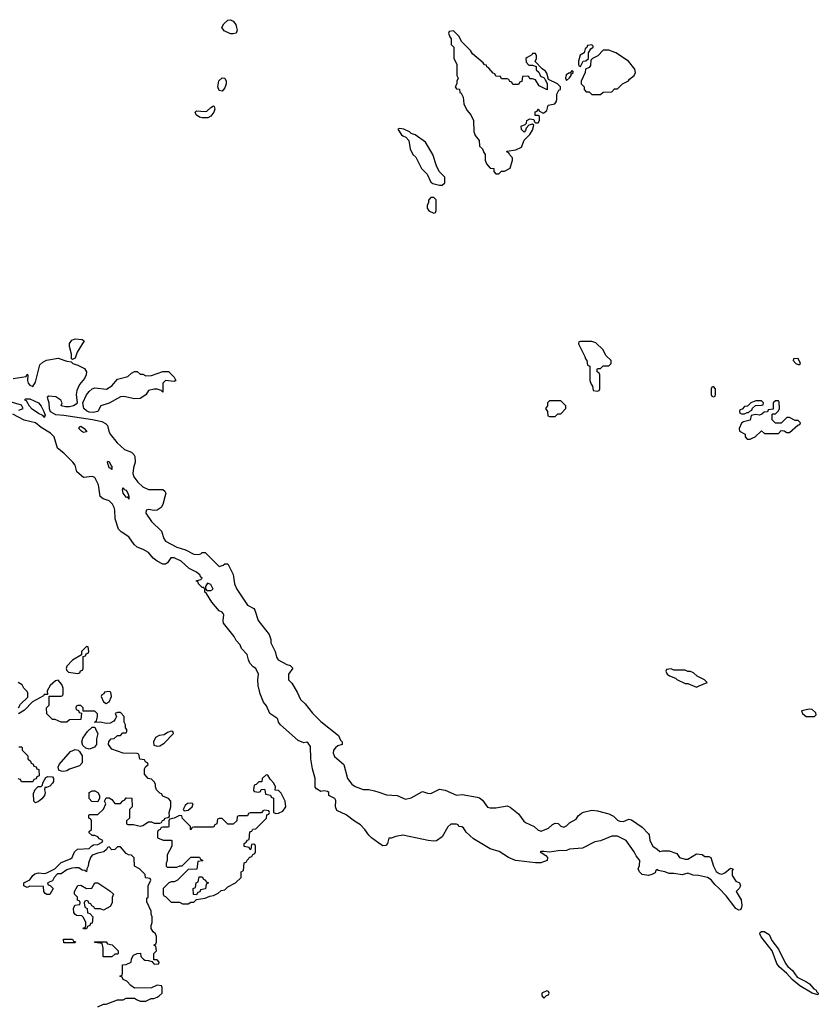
# Model space of a CAD drawing. Header units: inches. Extents: x 2710684 to 2828758, y 857022 to 965663.
# Tile 36 of 256: x 2727457 to 2733113, y 890531 to 897505. Entities that reach past the tile are written whole.
import ezdxf

# ---------------------------------------------------------------- set-up
doc = ezdxf.new("R2010")
doc.units = ezdxf.units.IN
doc.header["$MEASUREMENT"] = 0
doc.layers.add('C7829', color=7, linetype='Continuous')
doc.layers.add('C7839', color=7, linetype='Continuous')

msp = doc.modelspace()

# ---------------------------------------------------------------- linework, layer by layer
at = {"layer": 'C7829', "color": 4}
for points, elevation in [([(2728970, 897403.6), (2728950, 897405.4), (2728905.2, 897425.2), (2728888.6, 897450), (2728903.3, 897476.7), (2728930, 897500.5), (2728950, 897504.9), (2728970, 897494.8), (2728987.7, 897470), (2728993.4, 897450), (2728996.3, 897430), (2728990, 897409.6)], 12), ([(2728890, 896999), (2728870, 897004), (2728860.9, 897030), (2728867.2, 897072.8), (2728890, 897094), (2728910, 897090.7), (2728920.5, 897070), (2728919.3, 897050), (2728910, 897022)], 12), ([(2728790, 896809.5), (2728750, 896809.6), (2728730, 896815.1), (2728706, 896830), (2728699, 896850), (2728710, 896858.8), (2728770, 896854), (2728782.7, 896857.3), (2728810, 896882.8), (2728830, 896894), (2728834.8, 896890), (2728839.1, 896870), (2728832.7, 896850), (2728810, 896821.2)], 12), ([(2727830, 895098), (2727823.1, 895103.1), (2727823.1, 895136.9), (2727809.2, 895190), (2727809.2, 895210.8), (2727825.2, 895234.8), (2727850, 895244.7), (2727899.6, 895239.6), (2727914, 895230), (2727864.7, 895150), (2727850, 895108)], 12), ([(2728310, 894994), (2728330, 894994), (2728350, 894982), (2728390, 894984.7), (2728470, 895012), (2728510, 895012), (2728550, 894972), (2728562, 894950), (2728550, 894942), (2728490, 894948.7), (2728479.8, 894940.2), (2728471.3, 894930), (2728470, 894866), (2728458, 894878), (2728430, 894888.7), (2728410, 894888.7), (2728370, 894878), (2728350, 894848), (2728310, 894822), (2728270, 894819), (2728195.5, 894835.5), (2728170, 894833.2), (2728090.5, 894789.5), (2728031, 894770), (2728010, 894729.2), (2727976.7, 894723.3), (2727950, 894725.1), (2727930, 894734.5), (2727912.3, 894750), (2727905.2, 894790), (2727930, 894846.8), (2727950, 894870.8), (2727970, 894890.7), (2727990, 894896.3), (2728072.3, 894887.7), (2728110, 894910.7), (2728150, 894958.8), (2728223.1, 894976.9), (2728250, 895002), (2728270, 895014), (2728290, 895014)], 12), ([(2727630, 894689.7), (2727620.2, 894700.2), (2727590, 894714.3), (2727546, 894746), (2727527.2, 894767.2), (2727504.6, 894804.6), (2727493.2, 894810), (2727500.1, 894819.9), (2727530, 894819.5), (2727590.4, 894790), (2727610, 894768.2), (2727628.7, 894730), (2727636.4, 894703.6), (2727631, 894691), (2727634, 894690)], 8), ([(2727910, 894582), (2727894, 894590), (2727876, 894610), (2727880.1, 894619.9), (2727890, 894626.8), (2727914, 894610), (2727930.8, 894589.2), (2727930, 894586)], 8), ([(2728110, 894318), (2728105.2, 894325.2), (2728089.6, 894330), (2728078, 894370), (2728082, 894378), (2728090, 894376), (2728104.7, 894344.7), (2728110, 894342)], 8), ([(2728230, 894108), (2728226, 894126), (2728219.1, 894120.9), (2728210, 894122), (2728189.7, 894150), (2728184.8, 894175.2), (2728188.9, 894191.1), (2728198, 894178), (2728211.7, 894171.7), (2728223, 894150), (2728230.6, 894129.4)], 8), ([(2728786.4, 893513.6), (2728772, 893490), (2728772.7, 893472.7), (2728782, 893462), (2728810, 893461), (2728828, 893470), (2728810, 893504)], 12), ([(2727930, 893066), (2727894, 893030), (2727894, 893006), (2727830, 892968.7), (2727790, 892926), (2727786.8, 892910), (2727790, 892894), (2727803.6, 892883.6), (2727870, 892874), (2727882, 892878), (2727887.3, 892892.7), (2727902, 892898), (2727906, 892910), (2727906, 892994), (2727922, 892998), (2727927.3, 893012.7), (2727942, 893018), (2727946, 893030), (2727942, 893062)], 16), ([(2728090, 892746), (2728058, 892742), (2728054, 892730), (2728038, 892722), (2728034, 892710), (2728050, 892674), (2728070, 892662), (2728090, 892674), (2728108, 892710), (2728102, 892742)], 16), ([(2727950, 892337.2), (2727924.5, 892344.5), (2727903.6, 892363.6), (2727897, 892390), (2727903.9, 892416.1), (2727938, 892462), (2727970, 892494), (2727990, 892494), (2727998, 892470), (2728011, 892450), (2728001, 892410), (2728002, 892370), (2727986.8, 892353.2), (2727970, 892344)], 16), ([(2728530, 892466), (2728503.6, 892456.4), (2728479.6, 892440.4), (2728445.4, 892434.6), (2728419.8, 892420.2), (2728404.7, 892390), (2728406.4, 892366.4), (2728430, 892358), (2728450, 892362), (2728480.4, 892379.6), (2728546, 892450), (2728542, 892462)], 16), ([(2727770, 892179.3), (2727750, 892181.2), (2727735.3, 892190), (2727728.7, 892210), (2727737.2, 892230), (2727817.6, 892322.4), (2727850, 892336.3), (2727870.6, 892330.6), (2727881.1, 892321.1), (2727898.8, 892290), (2727898.8, 892241.2), (2727879.8, 892220.2), (2727810, 892197.2), (2727790, 892184)], 16), ([(2727570, 891958), (2727558, 891970), (2727555.3, 892024.7), (2727567.3, 892052.7), (2727587.3, 892072.7), (2727610, 892074), (2727618, 892082), (2727620.4, 892099.6), (2727642, 892138), (2727656.4, 892143.6), (2727690, 892142), (2727696, 892130), (2727696, 892110), (2727690, 892098), (2727670, 892075.3), (2727646, 892066), (2727634, 892066), (2727632, 892050), (2727638, 892030), (2727632, 892010), (2727614.4, 891985.6), (2727590, 891968)], 16), ([(2729203.6, 892156.4), (2729174, 892130), (2729172.7, 892107.3), (2729150, 892106), (2729132.7, 892087.3), (2729118, 892082), (2729114, 892050), (2729118, 892038), (2729150, 892034), (2729162, 892038), (2729167.3, 892052.7), (2729190, 892054), (2729194, 892050), (2729198, 892018), (2729232.7, 892012.7), (2729238, 891998), (2729254, 891990), (2729254, 891890), (2729270, 891882), (2729290, 891884.7), (2729320.4, 891899.6), (2729338, 891922), (2729342, 891930), (2729338, 891970), (2729310, 892026), (2729290, 892046), (2729267.3, 892047.3), (2729268, 892070), (2729256.4, 892096.4), (2729230, 892126), (2729214.6, 892154.6)], 16), ([(2728010, 891966), (2727967.3, 891967.3), (2727948.4, 891988.4), (2727948.9, 892031.1), (2727970, 892042), (2727990, 892042), (2728011.1, 892031.1), (2728022, 892010), (2728022, 891990)], 16), ([(2728676.4, 891956.4), (2728646.4, 891953.6), (2728630, 891938), (2728614, 891910), (2728622, 891902), (2728650, 891904.7), (2728678, 891930), (2728686, 891950)], 16), ([(2729190, 891906), (2729178, 891902), (2729170, 891886), (2729090, 891886), (2729078, 891882), (2729070, 891866), (2729010, 891866), (2728998, 891862), (2728994, 891830), (2728970, 891806), (2728930, 891806), (2728890, 891846), (2728870, 891846), (2728858, 891842), (2728854, 891810), (2728838, 891802), (2728830, 891786), (2728690, 891786), (2728678, 891782), (2728670, 891766), (2728666, 891770), (2728666, 891790), (2728610, 891846), (2728606, 891866), (2728590, 891868), (2728551.6, 891848.4), (2728518, 891842), (2728514, 891830), (2728514, 891790), (2728510, 891786), (2728470, 891786), (2728458, 891782), (2728452, 891768), (2728438, 891762), (2728434, 891750), (2728434, 891710), (2728472.7, 891692.7), (2728530, 891694), (2728534, 891690), (2728534, 891650), (2728502, 891590), (2728502, 891550), (2728494, 891530), (2728494, 891510), (2728502, 891502), (2728570, 891502), (2728592, 891512), (2728608, 891512), (2728670, 891574), (2728730, 891574), (2728738, 891558), (2728754, 891550), (2728750, 891546), (2728718, 891542), (2728712.7, 891487.3), (2728650, 891486), (2728574, 891410), (2728550, 891398), (2728530, 891398), (2728514, 891390), (2728474, 891350), (2728474, 891310), (2728478, 891298), (2728490, 891294), (2728530, 891254), (2728590, 891254), (2728610, 891242), (2728650, 891242), (2728670, 891254), (2728690, 891254), (2728710, 891274), (2728770, 891282), (2728803.1, 891296.9), (2728830, 891302), (2728862, 891318), (2728884, 891336), (2728910, 891342), (2728930, 891362), (2728986, 891390), (2729026, 891430), (2729026, 891470), (2729042, 891478), (2729047.3, 891532.7), (2729062, 891538), (2729067.3, 891552.7), (2729087.3, 891572.7), (2729102, 891578), (2729107.3, 891592.7), (2729122, 891598), (2729126, 891610), (2729126, 891650), (2729122, 891662), (2729110, 891666), (2729098, 891662), (2729094, 891630), (2729090, 891626), (2729082, 891642), (2729047.3, 891647.3), (2729046, 891670), (2729062, 891678), (2729070, 891694), (2729082, 891698), (2729087.3, 891752.7), (2729102, 891758), (2729108.4, 891771.6), (2729130, 891774), (2729206, 891850), (2729207.3, 891872.7), (2729222, 891878), (2729226, 891890), (2729222, 891902)], 16), ([(2728050, 891198), (2728030, 891206), (2727990, 891206), (2727982, 891222), (2727967.3, 891227.3), (2727962, 891242), (2727947.3, 891247.3), (2727942, 891262), (2727930, 891266), (2727918, 891262), (2727914, 891250), (2727918, 891218), (2727934, 891210), (2727938, 891178), (2727952.7, 891172.7), (2727974, 891150), (2727970, 891106), (2727958, 891102), (2727954, 891090), (2727938, 891082), (2727930, 891066), (2727910, 891066), (2727906, 891070), (2727922, 891078), (2727926, 891090), (2727926, 891110), (2727910, 891146), (2727898, 891158), (2727860.4, 891160.4), (2727848, 891168), (2727840.4, 891180.4), (2727838, 891210), (2727847.3, 891232.7), (2727882, 891238), (2727886, 891250), (2727882, 891262), (2727867.3, 891267.3), (2727866, 891290), (2727846, 891310), (2727846, 891330), (2727868.4, 891371.6), (2727890, 891374), (2727930, 891352), (2727967.3, 891352.7), (2727988.9, 891391.1), (2728010, 891392), (2728095.3, 891335.3), (2728122, 891310), (2728112.7, 891287.3), (2728112, 891250), (2728096.9, 891223.1)], 16), ([(2728710, 891306), (2728687.3, 891307.3), (2728686, 891350), (2728702, 891358), (2728706, 891390), (2728722, 891398), (2728727.3, 891432.7), (2728750, 891434), (2728758, 891418), (2728774, 891410), (2728778, 891398), (2728794, 891390), (2728778, 891382), (2728772, 891348), (2728738, 891342), (2728732.7, 891327.3), (2728718, 891322)], 16), ([(2727770, 890966), (2727768.4, 890991.6), (2727831.6, 890991.6), (2727838, 890978), (2727852.7, 890972.7), (2727850, 890966)], 16), ([(2728047.3, 890867.3), (2728047.3, 890927.3), (2728042, 890962), (2727988.4, 890968.4), (2727987.3, 890972.7), (2728070, 890974), (2728078, 890958), (2728111.1, 890951.1), (2728154, 890910), (2728154, 890890), (2728150, 890886), (2728130, 890886), (2728110, 890868)], 16)]:
    msp.add_lwpolyline(points, close=True, dxfattribs=dict(at, elevation=elevation))
for points, elevation in [([(2727410, 894963.8), (2727502, 894978), (2727510, 894994), (2727514, 894990), (2727511.3, 894950), (2727516, 894930), (2727530, 894916), (2727550, 894906), (2727570, 894938), (2727600.5, 895059.5), (2727620.7, 895079.3), (2727647.9, 895092.1), (2727730, 895108), (2727790, 895086.8), (2727822, 895082), (2727834, 895070), (2727870, 895058.8), (2727915.3, 895035.2), (2727930.2, 895010.2), (2727926.7, 894990), (2727915.8, 894964.2), (2727879.9, 894920.1), (2727860.9, 894879.1), (2727857.1, 894850), (2727864, 894790), (2727858, 894782), (2727838, 894770), (2727810, 894762.7), (2727782, 894762), (2727750, 894769), (2727758, 894790), (2727749, 894810), (2727712.8, 894832.8), (2727662.4, 894837.6), (2727651, 894830), (2727664.4, 894790), (2727666.3, 894750), (2727673, 894730), (2727710, 894707.4), (2727770, 894704.6), (2727971.9, 894671.9), (2728038.6, 894658.5), (2728065.1, 894645.1), (2728079.1, 894630), (2728087.7, 894590), (2728098, 894570), (2728147.5, 894507.5), (2728199.9, 894459.9), (2728250, 894440.5), (2728265.3, 894425.3), (2728272.2, 894410), (2728274.9, 894370), (2728263.1, 894330), (2728258.4, 894290), (2728266, 894266), (2728292.7, 894230), (2728330, 894196.4), (2728370, 894177.1), (2728470, 894178), (2728486, 894166), (2728491, 894150), (2728486, 894126), (2728470.4, 894070), (2728458, 894050), (2728430, 894029.6), (2728410, 894027.6), (2728370, 894034.5), (2728352, 894030), (2728350.7, 894010), (2728390.4, 893950), (2728462, 893882), (2728478, 893830), (2728490, 893810.5), (2728569.3, 893769.3), (2728630.2, 893750.2), (2728690, 893719.1), (2728724, 893716), (2728739, 893721), (2728750, 893732), (2728770, 893732), (2728870, 893631.3), (2728899, 893641), (2728910, 893651.3), (2728931.1, 893651.1), (2728970, 893574), (2728978.8, 893510), (2728994, 893470), (2729070, 893358.8), (2729115.3, 893335.3), (2729122.8, 893322.8), (2729144.9, 893250), (2729222.8, 893150), (2729235.3, 893115.3), (2729236, 893090), (2729266.8, 893030), (2729276.3, 892990), (2729287.7, 892970), (2729350, 892938), (2729371.6, 892931.6), (2729391.6, 892911.6), (2729362, 892870), (2729362, 892830), (2729384.5, 892804.5), (2729421.4, 892741.4), (2729444.7, 892690), (2729478, 892658), (2729530, 892594), (2729590, 892534.8), (2729714, 892434), (2729730, 892402), (2729742, 892390), (2729742, 892370), (2729710, 892360.9), (2729693.1, 892346.9), (2729680.5, 892330), (2729676.4, 892310), (2729686.6, 892286.6), (2729752.7, 892230), (2729778, 892130), (2729810, 892090.8), (2729832.8, 892072.8), (2729890, 892053), (2729930, 892052.4), (2729970, 892043.8), (2730000, 892033.7)], 12), ([(2727450, 894738), (2727481.2, 894750), (2727470, 894774), (2727390, 894798)], 12), ([(2730000, 891672.5), (2729949.4, 891709.4), (2729929.5, 891729.5), (2729901.2, 891770), (2729870, 891801.2), (2729827.2, 891827.2), (2729770, 891873.2), (2729703.2, 891903.2), (2729694, 891930), (2729695.3, 891975.3), (2729688.4, 891988.4), (2729646, 892010), (2729646, 892030), (2729638, 892038), (2729610, 892042), (2729590, 892039), (2729558, 892058), (2729550, 892069), (2729549.7, 892130), (2729530, 892198), (2729519.6, 892270), (2729516.4, 892356.4), (2729500.4, 892380.4), (2729490, 892388), (2729470, 892382), (2729430, 892399), (2729305.2, 892510), (2729289.3, 892530), (2729285.2, 892550), (2729278, 892558), (2729229.7, 892589.7), (2729204.7, 892644.7), (2729184.5, 892670), (2729159.5, 892730), (2729146.6, 892790), (2729144, 892830), (2729148.4, 892868.4), (2729128.9, 892908.9), (2729110, 892922), (2729087.5, 892947.5), (2729077.2, 892970), (2729069.2, 893009.2), (2729028, 893050), (2729018, 893078), (2728990, 893108.7), (2728976.6, 893136.6), (2728901.2, 893230), (2728897.2, 893250), (2728902, 893290), (2728898, 893298), (2728890, 893308), (2728870, 893318), (2728818.4, 893378.4), (2728780.4, 893440.4), (2728769.2, 893450), (2728768.9, 893468.9), (2728762, 893482), (2728750, 893482), (2728724, 893510), (2728720.4, 893520.4), (2728708, 893530), (2728740.4, 893539.6), (2728748.7, 893550), (2728738.6, 893558.6), (2728734.5, 893570), (2728710, 893591.3), (2728657, 893617), (2728599.5, 893670), (2728550, 893693.3), (2728527.5, 893692.5), (2728502.8, 893657.2), (2728490, 893649), (2728470, 893649.2), (2728429.6, 893669.6), (2728402, 893690), (2728368.7, 893730), (2728331.9, 893751.9), (2728289.5, 893769.5), (2728266.8, 893786.8), (2728230, 893842), (2728176.5, 893876.5), (2728156.5, 893896.5), (2728134, 893970), (2728132, 894030), (2728126.6, 894050), (2728114.3, 894074.3), (2728090, 894096), (2728048, 894110), (2728026.8, 894126.8), (2728016, 894210), (2727990, 894262), (2727970, 894269), (2727910, 894262), (2727862, 894302), (2727849, 894350), (2727833.2, 894370), (2727770, 894435.3), (2727726, 894470), (2727701.2, 894550), (2727675.3, 894575.3), (2727610, 894616), (2727570, 894649.3), (2727487.7, 894667.7), (2727408, 894710)], 12), ([(2727448.7, 892631.3), (2727463.1, 892656.9), (2727513.6, 892706.4), (2727514.6, 892734.6), (2727510, 892746), (2727486, 892770), (2727474.6, 892794.6), (2727446, 892810)], 16), ([(2728010, 890512), (2728050, 890532), (2728070, 890532), (2728150, 890562), (2728190, 890562), (2728210, 890574), (2728270, 890574), (2728283.6, 890563.6), (2728310, 890554), (2728350, 890554), (2728388.4, 890571.6), (2728407.3, 890572.7), (2728430, 890582), (2728446, 890590), (2728466, 890610), (2728466, 890650), (2728462, 890662), (2728430, 890666), (2728390, 890648), (2728270, 890646), (2728243.1, 890663.1), (2728215.3, 890695.3), (2728190, 890706), (2728182, 890722), (2728166, 890730), (2728182, 890738), (2728186, 890750), (2728186, 890810), (2728210, 890812), (2728246, 890830), (2728248.4, 890851.6), (2728262, 890878), (2728288.4, 890891.6), (2728312.7, 890892.7), (2728314, 890870), (2728334, 890850), (2728343.6, 890843.6), (2728370, 890842), (2728394, 890834), (2728410, 890814), (2728442, 890818), (2728446, 890830), (2728430, 890846), (2728406, 890846), (2728406, 890890), (2728426, 890910), (2728422, 890942), (2728406, 890950), (2728422, 890958), (2728426, 890970), (2728426, 891010), (2728418, 891030), (2728403.1, 891043.1), (2728388.4, 891068.4), (2728388, 891090), (2728395.3, 891110), (2728395.3, 891150), (2728388, 891170), (2728388, 891190), (2728356.4, 891256.4), (2728358, 891282), (2728366, 891290), (2728368, 891370), (2728386, 891410), (2728382, 891422), (2728347.3, 891427.3), (2728346, 891450), (2728306, 891490), (2728270, 891508), (2728267.3, 891567.3), (2728250, 891586), (2728228.4, 891588.4), (2728210, 891598), (2728170, 891646), (2728150, 891646), (2728130, 891628), (2728110, 891626), (2728090, 891646), (2728078, 891642), (2728072.7, 891627.3), (2728054, 891610), (2728010, 891602), (2727970, 891588), (2727958, 891570), (2727944.7, 891530), (2727942, 891510), (2727932, 891490), (2727931.3, 891468.7), (2727918, 891478), (2727900.4, 891480.4), (2727876.4, 891496.4), (2727850, 891498), (2727825.4, 891494.6), (2727790, 891482), (2727750, 891455.3), (2727724.7, 891455.3), (2727702, 891430), (2727690, 891406), (2727654, 891390), (2727658, 891378), (2727672.7, 891372.7), (2727694, 891350), (2727670, 891308.7), (2727648.9, 891308.9), (2727636.4, 891316.4), (2727628, 891330), (2727626, 891366), (2727530, 891368), (2727510, 891358), (2727486, 891370), (2727486, 891390), (2727530, 891412), (2727550, 891442), (2727564.7, 891455.3), (2727590, 891461), (2727630, 891458), (2727650, 891462), (2727706, 891490), (2727750, 891534), (2727818, 891562), (2727828, 891570), (2727846, 891610), (2727866, 891630), (2727950, 891634), (2727967.3, 891652.7), (2727980.4, 891659.6), (2728010, 891662), (2728042, 891678), (2728046, 891690), (2728023.1, 891703.1), (2728010, 891718), (2727990, 891726), (2727970, 891726), (2727950, 891746), (2727950, 891754), (2727966, 891770), (2727966, 891830), (2727962, 891842), (2727946, 891850), (2727946, 891870), (2727950, 891874), (2728010, 891874), (2728050, 891914), (2728066, 891950), (2728058, 891970), (2728070, 891992), (2728090, 891994), (2728110, 891982), (2728130, 891954), (2728170, 891954), (2728187.3, 891972.7), (2728202, 891978), (2728210, 891994), (2728251.1, 891991.1), (2728254, 891930), (2728234, 891910), (2728234, 891850), (2728214, 891830), (2728214, 891810), (2728223.6, 891803.6), (2728263.6, 891803.6), (2728310, 891792), (2728330, 891798), (2728370, 891822), (2728390, 891822), (2728410, 891814), (2728450, 891814), (2728462, 891818), (2728467.3, 891832.7), (2728482, 891838), (2728486, 891850), (2728507.3, 891852.7), (2728518, 891862), (2728515.3, 891890), (2728528, 891930), (2728528, 891970), (2728510, 891988), (2728470, 892006), (2728462, 892022), (2728450, 892026), (2728426, 892050), (2728418, 892070), (2728418, 892090), (2728410, 892106), (2728390, 892126), (2728366, 892130), (2728340.4, 892160.4), (2728340.4, 892199.6), (2728347.3, 892212.7), (2728366, 892230), (2728362, 892242), (2728347.3, 892247.3), (2728342, 892262), (2728307.3, 892267.3), (2728302, 892302), (2728290, 892306), (2728188.9, 892308.9), (2728110, 892338), (2728086, 892370), (2728087.3, 892392.7), (2728106, 892410), (2728127.3, 892412.7), (2728150, 892434), (2728170, 892434), (2728187.3, 892452.7), (2728210, 892454), (2728216.4, 892463.6), (2728216.4, 892476.4), (2728206, 892490), (2728206, 892510), (2728198, 892530), (2728198, 892570), (2728170, 892598), (2728150, 892598), (2728134, 892590), (2728142, 892570), (2728134, 892550), (2728122.8, 892537.2), (2728097.3, 892522.7), (2728070, 892519.3), (2728030, 892528.7), (2727990, 892526), (2727986, 892530), (2728002, 892538), (2728008, 892570), (2728007.3, 892587.3), (2727990, 892606), (2727906, 892606), (2727906, 892630), (2727890, 892646), (2727870, 892646), (2727858, 892642), (2727854, 892630), (2727858, 892618), (2727872.7, 892612.7), (2727878, 892598), (2727894, 892594), (2727890, 892548), (2727810, 892546), (2727791.6, 892528.4), (2727750, 892528), (2727707.3, 892547.3), (2727688.4, 892548.4), (2727648.4, 892588.4), (2727648, 892630), (2727666, 892650), (2727666, 892714), (2727750, 892714), (2727762, 892718), (2727766, 892730), (2727766, 892770), (2727756.4, 892796.4), (2727730, 892826), (2727710, 892822), (2727672, 892790), (2727652, 892750), (2727654, 892726), (2727630, 892726), (2727624.7, 892715.3), (2727546.8, 892673.2), (2727490, 892614), (2727448.9, 892588.9)], 16), ([(2727450, 892354), (2727470, 892354), (2727474, 892350), (2727474, 892330), (2727514, 892290), (2727514, 892270), (2727532.7, 892252.7), (2727538, 892238), (2727552.7, 892232.7), (2727558, 892218), (2727572.7, 892212.7), (2727578, 892198), (2727592.7, 892192.7), (2727594, 892150), (2727578, 892142), (2727572.7, 892127.3), (2727558, 892122), (2727550, 892106), (2727470, 892106), (2727462, 892122), (2727447.3, 892127.3)], 16)]:
    msp.add_lwpolyline(points, dxfattribs=dict(at, elevation=elevation))
at = {"layer": 'C7839', "color": 4}
for points, elevation in [([(2730530, 897426), (2730498, 897422), (2730494, 897410), (2730503.6, 897383.6), (2730514, 897370), (2730514, 897330), (2730532, 897310), (2730532.7, 897232.7), (2730552.7, 897187.3), (2730554, 897110), (2730562, 897090), (2730554, 897070), (2730554, 897050), (2730542, 897030), (2730550, 897014), (2730572.7, 897012.7), (2730574, 896990), (2730583.6, 896983.6), (2730596.9, 896956.9), (2730602, 896910), (2730623.6, 896863.6), (2730651.3, 896830), (2730672, 896790), (2730672.7, 896712.7), (2730683.6, 896683.6), (2730712, 896650), (2730714, 896610), (2730734, 896590), (2730743.6, 896563.6), (2730754, 896550), (2730754, 896510), (2730763.6, 896483.6), (2730790, 896454), (2730814, 896450), (2730814, 896430), (2730830, 896414), (2730850, 896414), (2730868.7, 896431.3), (2730890, 896431.3), (2730930, 896454), (2730948, 896510), (2730947.3, 896527.3), (2730926, 896550), (2730922, 896562), (2730910, 896566), (2730907.3, 896572.7), (2730970, 896582), (2731010, 896602), (2731028.7, 896651.3), (2731070, 896692), (2731090, 896722), (2731098, 896758), (2731090, 896766), (2731062, 896758), (2731043.6, 896736.4), (2731039.6, 896720.4), (2731030, 896708), (2731010, 896726), (2731008, 896750), (2731038, 896762), (2731047.3, 896772.7), (2731048.9, 896791.1), (2731070, 896802), (2731098, 896798), (2731102, 896782), (2731110, 896774), (2731130, 896774), (2731138, 896790), (2731138, 896818), (2731130, 896826), (2731107.3, 896827.3), (2731107.3, 896852.7), (2731122, 896858), (2731130, 896874), (2731138, 896858), (2731163.6, 896843.6), (2731170, 896844.7), (2731190, 896862), (2731200.4, 896899.6), (2731246, 896910), (2731256.4, 896923.6), (2731260.4, 896939.6), (2731262, 896978), (2731275.3, 897004.7), (2731286, 897010), (2731286, 897030), (2731266, 897050), (2731202, 897082), (2731190, 897126), (2731180.4, 897140.4), (2731156.4, 897156.4), (2731108, 897208), (2731118, 897230), (2731118, 897250), (2731110, 897266), (2731090, 897266), (2731083.6, 897256.4), (2731050, 897238), (2731042, 897230), (2731043.6, 897203.6), (2731063.6, 897183.6), (2731090, 897182), (2731114, 897174), (2731114, 897150), (2731132.7, 897132.7), (2731145.4, 897105.4), (2731172, 897092), (2731179.6, 897079.6), (2731192, 897052), (2731192.7, 897007.3), (2731136.4, 897036.4), (2731110, 897078), (2731090, 897086), (2731070, 897086), (2731062, 897102), (2731050, 897106), (2731018, 897102), (2731012.7, 897067.3), (2730998, 897062), (2730990, 897046), (2730950, 897046), (2730942, 897062), (2730927.3, 897067.3), (2730922, 897082), (2730910, 897086), (2730870, 897086), (2730862, 897102), (2730830, 897106), (2730822, 897122), (2730810, 897126), (2730780.4, 897160.4), (2730766, 897170), (2730762, 897182), (2730750, 897186), (2730740.4, 897200.4), (2730663.1, 897263.1), (2730650, 897286), (2730586, 897350), (2730570, 897386)], 16), ([(2731510, 897326), (2731478, 897322), (2731472.7, 897307.3), (2731462, 897298), (2731454, 897270), (2731426.4, 897253.6), (2731414, 897210), (2731414, 897190), (2731418, 897178), (2731430, 897174), (2731448, 897212), (2731467.3, 897212.7), (2731486, 897230), (2731486, 897270), (2731502, 897298), (2731518, 897310), (2731518, 897318)], 16), ([(2731630, 897288), (2731590, 897288), (2731551.1, 897248.9), (2731514, 897230), (2731502, 897218), (2731499.6, 897180.4), (2731490, 897166), (2731464.7, 897155.3), (2731462, 897130), (2731434, 897070), (2731434, 897050), (2731454, 897030), (2731454, 897010), (2731470, 896994), (2731490, 896994), (2731510, 896974), (2731570, 896974), (2731588.4, 896991.6), (2731650, 896994), (2731670, 897014), (2731690, 897014), (2731726, 897050), (2731768.4, 897071.6), (2731776.4, 897083.6), (2731808, 897110), (2731818, 897130), (2731813.6, 897153.6), (2731768, 897210), (2731678, 897270)], 16), ([(2731370, 897146), (2731354, 897126), (2731350, 897128), (2731326.4, 897113.6), (2731322, 897090), (2731330, 897074), (2731350, 897092), (2731362, 897110), (2731362, 897118), (2731378, 897130), (2731378, 897138)], 16), ([(2730146.4, 896733.6), (2730134, 896730), (2730162, 896690), (2730170, 896682), (2730192.7, 896672.7), (2730214, 896650), (2730222, 896590), (2730242, 896550), (2730262, 896530), (2730302, 896450), (2730342, 896410), (2730370, 896354), (2730383.6, 896343.6), (2730430, 896332), (2730450, 896332), (2730468, 896350), (2730468, 896390), (2730428, 896430), (2730408, 896470), (2730382, 896550), (2730330, 896638), (2730258, 896690), (2730230, 896698), (2730218, 896710), (2730178, 896730)], 16), ([(2730390, 896246), (2730370, 896246), (2730352.7, 896227.3), (2730351.6, 896208.4), (2730342, 896190), (2730342, 896170), (2730354, 896150), (2730390, 896134), (2730402, 896138), (2730407.3, 896152.7), (2730406, 896230)], 16), ([(2731510, 895226), (2731430, 895226), (2731418, 895222), (2731414, 895210), (2731459.6, 895119.6), (2731463.6, 895103.6), (2731474, 895090), (2731478, 895058), (2731494, 895050), (2731494, 894950), (2731503.6, 894923.6), (2731514, 894910), (2731518, 894878), (2731550, 894874), (2731562, 894878), (2731566, 894890), (2731566, 894990), (2731562, 895002), (2731546, 895010), (2731546, 895030), (2731550, 895034), (2731570, 895034), (2731590, 895054), (2731630, 895054), (2731646, 895070), (2731646, 895090), (2731607.3, 895127.3), (2731590, 895166), (2731536.4, 895216.4)], 16), ([(2732970, 895106), (2732938, 895102), (2732934, 895090), (2732954, 895070), (2732970, 895062), (2732978, 895062), (2732986, 895070)], 16), ([(2732370, 894906), (2732358, 894902), (2732354, 894890), (2732354, 894850), (2732358, 894838), (2732370, 894834), (2732382, 894838), (2732386, 894850), (2732386, 894890)], 16), ([(2731290, 894806), (2731210, 894806), (2731194, 894790), (2731194, 894770), (2731182, 894750), (2731194, 894730), (2731198, 894698), (2731210, 894694), (2731250, 894694), (2731267.3, 894712.7), (2731290, 894714), (2731326, 894750), (2731326, 894770)], 16), ([(2732830, 894806), (2732810, 894806), (2732794, 894790), (2732792.7, 894747.3), (2732758, 894742), (2732752.7, 894727.3), (2732730, 894726), (2732714, 894710), (2732696.9, 894703.1), (2732670, 894708), (2732638, 894702), (2732631, 894669), (2732583.6, 894656.4), (2732570, 894646), (2732552, 894610), (2732554, 894590), (2732594, 894570), (2732594, 894550), (2732610, 894534), (2732630, 894534), (2732650, 894542), (2732666, 894550), (2732710, 894592), (2732732.7, 894572.7), (2732830, 894574), (2732850, 894594), (2732871.6, 894591.6), (2732890, 894582), (2732910, 894582), (2732967.3, 894632.7), (2732982, 894638), (2732986, 894650), (2732970, 894666), (2732950, 894666), (2732910, 894686), (2732890, 894686), (2732850, 894646), (2732810, 894646), (2732786, 894670), (2732786, 894710), (2732790, 894714), (2732810, 894714), (2732830, 894734), (2732838, 894750), (2732836.4, 894796.4)], 16), ([(2732710, 894806), (2732670, 894806), (2732634, 894790), (2732612.7, 894767.3), (2732590, 894766), (2732572.7, 894747.3), (2732558, 894742), (2732554, 894730), (2732558, 894718), (2732570, 894714), (2732590, 894714), (2732610, 894722), (2732618, 894722), (2732627.3, 894732.7), (2732642, 894738), (2732647.3, 894752.7), (2732667.3, 894772.7), (2732710, 894774), (2732722, 894778), (2732726, 894790)], 16), ([(2732070, 892906), (2732038, 892902), (2732034, 892890), (2732042, 892870), (2732058, 892858), (2732101, 892841), (2732110, 892832), (2732170, 892802), (2732190, 892802), (2732250, 892778), (2732270, 892786), (2732326, 892810), (2732306, 892830), (2732254.6, 892854.6), (2732230, 892878), (2732207.3, 892887.3), (2732188.4, 892888.4), (2732170, 892898), (2732090, 892898)], 16), ([(2733050, 892622), (2732994, 892610), (2733002, 892590), (2733028.2, 892568.2), (2733070, 892568.4), (2733086, 892570), (2733098, 892582), (2733094.6, 892594.6), (2733070, 892618)], 16), ([(2733110, 890598), (2733069.6, 890609.6), (2732982.5, 890662.5), (2732926.8, 890706.8), (2732889, 890750), (2732835.1, 890795.1), (2732820.1, 890820.1), (2732786.6, 890910), (2732708.4, 891008.4), (2732698, 891030), (2732701.2, 891038.8), (2732710, 891046.8), (2732730, 891047.3), (2732764.5, 891024.5), (2732782.8, 890982.8), (2732830, 890920.7), (2732880.7, 890820.7), (2732897.7, 890797.7), (2732930.2, 890770.2), (2732963.7, 890723.7), (2733030.2, 890690.2), (2733050, 890674.9), (2733080.2, 890640.2), (2733098, 890630), (2733100.9, 890620.9), (2733113, 890610)], 12), ([(2731190, 890626), (2731154, 890610), (2731154, 890590), (2731170, 890574), (2731187.3, 890592.7), (2731202, 890598), (2731206, 890610), (2731202, 890622)], 16)]:
    msp.add_lwpolyline(points, close=True, dxfattribs=dict(at, elevation=elevation))
at = {"layer": 'C7839', "color": 4, "elevation": 12}
msp.add_lwpolyline([(2730000, 892033.7), (2730055.2, 892015.2), (2730130, 892010.6), (2730190, 891984), (2730230, 891994), (2730310, 892038), (2730345.4, 892025.4), (2730370, 892024.7), (2730430, 892054.8), (2730470, 892046.8), (2730550, 892011.3), (2730590, 892016), (2730698, 891998), (2730713.4, 891993.4), (2730735.9, 891975.9), (2730770, 891927.7), (2730790, 891922), (2730830, 891922), (2730910, 891937.3), (2730930, 891927.3), (2730990, 891878.8), (2731028.1, 891828.1), (2731039.3, 891819.3), (2731101, 891790), (2731130, 891764.7), (2731150, 891756), (2731202, 891778), (2731230, 891804.7), (2731250, 891814.8), (2731270, 891810.8), (2731290, 891791.3), (2731310, 891786), (2731330, 891796), (2731350, 891816), (2731397.2, 891842.8), (2731413.2, 891866.8), (2731436.5, 891883.5), (2731450, 891891), (2731510, 891904.7), (2731550, 891901), (2731630, 891878.8), (2731663.5, 891863.5), (2731690, 891836), (2731708.3, 891828.3), (2731734.5, 891825.5), (2731770, 891842), (2731790, 891838), (2731865.2, 891785.2), (2731910, 891738), (2731916, 891730), (2731921, 891690), (2731941, 891650), (2731972, 891630), (2731990, 891612), (2732010, 891618), (2732056.9, 891616.9), (2732110, 891598), (2732131.1, 891571.1), (2732170, 891558), (2732190, 891558), (2732250, 891596), (2732290, 891591), (2732310, 891578), (2732336.9, 891576.9), (2732350.9, 891570.9), (2732371, 891510), (2732390, 891472), (2732410, 891458), (2732430, 891452), (2732450, 891462), (2732490, 891496), (2732510, 891491.3), (2732502, 891478), (2732503.5, 891443.5), (2732530, 891402), (2732554, 891390), (2732562, 891370), (2732552, 891350), (2732532, 891330), (2732566, 891270), (2732570.8, 891230.8), (2732566, 891210), (2732559.8, 891200.2), (2732550, 891197.2), (2732530, 891209), (2732459.8, 891299.8), (2732411.7, 891351.7), (2732379.4, 891379.4), (2732353.4, 891413.4), (2732329, 891430), (2732263.9, 891443.9), (2732226.2, 891446.2), (2732190, 891459.3), (2732150, 891447), (2732090, 891457.6), (2732057.5, 891457.5), (2732026, 891470), (2731978, 891478), (2731970, 891486), (2731962, 891478), (2731958, 891462), (2731934, 891450), (2731910, 891444), (2731866, 891450), (2731846, 891470), (2731838, 891490), (2731847.3, 891512.7), (2731848.7, 891550), (2731822, 891582), (2731809.3, 891610), (2731751.1, 891691.1), (2731690, 891721), (2731650, 891720.5), (2731570, 891687.8), (2731530, 891682), (2731443.4, 891636.6), (2731350, 891628.7), (2731330, 891621.2), (2731270, 891618), (2731208.4, 891608.4), (2731170, 891614), (2731147.7, 891612.3), (2731142, 891610), (2731183.6, 891583.6), (2731194, 891570), (2731192, 891550), (2731146.8, 891533.2), (2731110, 891532.7), (2730990, 891546), (2730969.5, 891549.5), (2730918, 891570), (2730853.6, 891613.6), (2730790, 891632.3), (2730670, 891702), (2730619, 891750), (2730600.4, 891780.4), (2730588.7, 891788.7), (2730566, 891790), (2730562, 891802), (2730550, 891806), (2730510, 891806), (2730490, 891788.7), (2730450, 891716), (2730410, 891689.5), (2730390, 891687), (2730350, 891691.8), (2730170, 891729.3), (2730119.8, 891720.2), (2730088, 891708), (2730072, 891708), (2730061, 891670), (2730050, 891655.3), (2730030, 891654), (2730010, 891665.2), (2730000, 891672.5)], dxfattribs=at)

doc.saveas('drawing.dxf')
